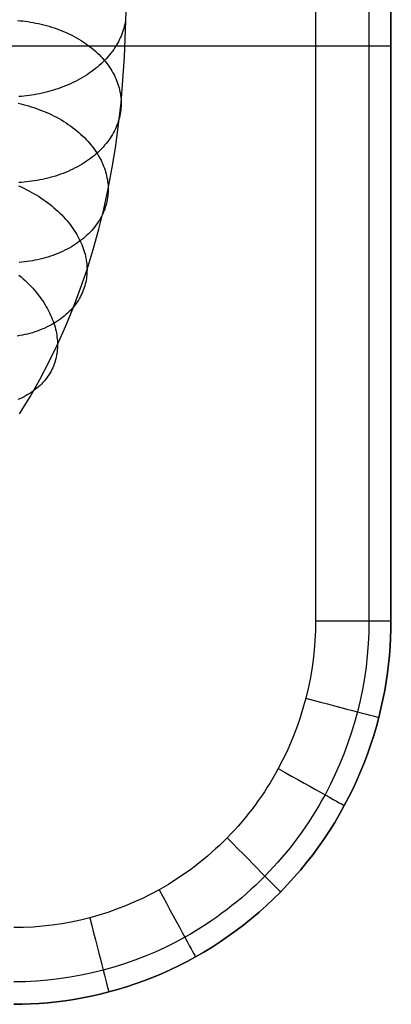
# Model space of a CAD drawing. Extents: x -10 to 451, y 0 to 260.
# Tile 40 of 61: x 400 to 450, y 0 to 134. Entities that reach past the tile are written whole.
import ezdxf

# ---------------------------------------------------------------- set-up
doc = ezdxf.new("R2010")
doc.units = 0
doc.layers.add('LIVELLO_04', color=200, linetype='CONTINUOUS')
doc.layers.add('PREDEFINITO', color=7, linetype='CONTINUOUS')

msp = doc.modelspace()

# ---------------------------------------------------------------- linework, layer by layer
at = {"layer": 'LIVELLO_04'}
for p, q in [((413.9, 128.45, 736.29), (414.09, 134.64, 730.1)), ((414.03, 133.65, 729.12), (414, 133.39, 728.86)), ((399.39, 133.43, 753.14), (399.74, 133.4, 753.12)), ((399.74, 133.4, 753.12), (400.09, 133.37, 753.1)), ((400.09, 133.37, 753.1), (400.44, 133.33, 753.07)), ((400.44, 133.33, 753.07), (400.8, 133.28, 753.03)), ((400.8, 133.28, 753.03), (401.16, 133.22, 752.99)), ((401.16, 133.22, 752.99), (401.51, 133.16, 752.94)), ((401.51, 133.16, 752.94), (401.87, 133.09, 752.88)), ((401.87, 133.09, 752.88), (402.23, 133.02, 752.82)), ((402.23, 133.02, 752.82), (402.59, 132.93, 752.75)), ((402.59, 132.93, 752.75), (402.95, 132.85, 752.67)), ((402.95, 132.85, 752.67), (403.3, 132.75, 752.59)), ((403.3, 132.75, 752.59), (403.66, 132.65, 752.5)), ((403.66, 132.65, 752.5), (404.01, 132.54, 752.4)), ((404.01, 132.54, 752.4), (404.36, 132.43, 752.3)), ((404.36, 132.43, 752.3), (404.71, 132.3, 752.19)), ((404.71, 132.3, 752.19), (405.06, 132.17, 752.07)), ((413.78, 132.36, 727.85), (413.7, 132.1, 727.6)), ((413.85, 132.62, 728.11), (413.78, 132.36, 727.85)), ((413.91, 132.88, 728.36), (413.85, 132.62, 728.11)), ((413.96, 133.14, 728.61), (413.91, 132.88, 728.36)), ((414, 133.39, 728.86), (413.96, 133.14, 728.61)), ((405.06, 132.17, 752.07), (405.4, 132.04, 751.95)), ((405.4, 132.04, 751.95), (405.74, 131.9, 751.82)), ((405.74, 131.9, 751.82), (406.08, 131.75, 751.68)), ((406.08, 131.75, 751.68), (406.41, 131.59, 751.54)), ((406.41, 131.59, 751.54), (406.74, 131.43, 751.39)), ((406.74, 131.43, 751.39), (407.06, 131.26, 751.23)), ((407.06, 131.26, 751.23), (407.38, 131.09, 751.06)), ((407.38, 131.09, 751.06), (407.69, 130.91, 750.89)), ((407.69, 130.91, 750.89), (408, 130.72, 750.72)), ((413.3, 131.06, 726.58), (413.18, 130.8, 726.33)), ((413.42, 131.32, 726.83), (413.3, 131.06, 726.58)), ((413.52, 131.58, 727.09), (413.42, 131.32, 726.83)), ((413.62, 131.84, 727.34), (413.52, 131.58, 727.09)), ((413.7, 132.1, 727.6), (413.62, 131.84, 727.34)), ((408, 130.72, 750.72), (408.3, 130.53, 750.54)), ((408.3, 130.53, 750.54), (408.59, 130.33, 750.35)), ((408.59, 130.33, 750.35), (408.87, 130.13, 750.16)), ((408.87, 130.13, 750.16), (409.15, 129.92, 749.96)), ((409.15, 129.92, 749.96), (409.42, 129.71, 749.75)), ((409.42, 129.71, 749.75), (409.69, 129.49, 749.55)), ((412.59, 129.77, 725.33), (412.42, 129.51, 725.09)), ((412.75, 130.03, 725.58), (412.59, 129.77, 725.33)), ((412.9, 130.28, 725.83), (412.75, 130.03, 725.58)), ((413.05, 130.54, 726.08), (412.9, 130.28, 725.83)), ((413.18, 130.8, 726.33), (413.05, 130.54, 726.08)), ((409.69, 129.49, 749.55), (409.94, 129.27, 749.33)), ((409.94, 129.27, 749.33), (410.19, 129.04, 749.11)), ((410.19, 129.04, 749.11), (410.43, 128.81, 748.89)), ((410.43, 128.81, 748.89), (410.66, 128.57, 748.67)), ((410.66, 128.57, 748.67), (410.88, 128.34, 748.44)), ((410.88, 128.34, 748.44), (411.09, 128.1, 748.2)), ((411.42, 128.27, 723.91), (411.2, 128.04, 723.69)), ((411.64, 128.52, 724.14), (411.42, 128.27, 723.91)), ((411.85, 128.76, 724.37), (411.64, 128.52, 724.14)), ((412.05, 129.01, 724.61), (411.85, 128.76, 724.37)), ((412.24, 129.26, 724.85), (412.05, 129.01, 724.61)), ((412.42, 129.51, 725.09), (412.24, 129.26, 724.85)), ((413.43, 122.27, 742.46), (413.9, 128.45, 736.29)), ((409.94, 126.9, 722.63), (409.66, 126.68, 722.43)), ((410.21, 127.12, 722.83), (409.94, 126.9, 722.63)), ((410.47, 127.34, 723.04), (410.21, 127.12, 722.83)), ((410.72, 127.57, 723.25), (410.47, 127.34, 723.04)), ((410.96, 127.8, 723.46), (410.72, 127.57, 723.25)), ((411.2, 128.04, 723.69), (410.96, 127.8, 723.46)), ((411.09, 128.1, 748.2), (411.3, 127.85, 747.97)), ((411.3, 127.85, 747.97), (411.49, 127.61, 747.73)), ((411.49, 127.61, 747.73), (411.67, 127.36, 747.48)), ((411.67, 127.36, 747.48), (411.85, 127.11, 747.24)), ((411.85, 127.11, 747.24), (412.01, 126.85, 746.99)), ((408.18, 125.69, 721.53), (407.87, 125.51, 721.37)), ((408.49, 125.88, 721.7), (408.18, 125.69, 721.53)), ((408.8, 126.07, 721.87), (408.49, 125.88, 721.7)), ((409.09, 126.27, 722.05), (408.8, 126.07, 721.87)), ((409.38, 126.48, 722.24), (409.09, 126.27, 722.05)), ((409.66, 126.68, 722.43), (409.38, 126.48, 722.24)), ((412.01, 126.85, 746.99), (412.17, 126.6, 746.74)), ((412.17, 126.6, 746.74), (412.32, 126.34, 746.49)), ((412.32, 126.34, 746.49), (412.46, 126.09, 746.24)), ((412.46, 126.09, 746.24), (412.58, 125.83, 745.99)), ((412.58, 125.83, 745.99), (412.7, 125.57, 745.73)), ((412.7, 125.57, 745.73), (412.81, 125.31, 745.48)), ((405.19, 124.29, 720.31), (404.84, 124.17, 720.21)), ((405.54, 124.42, 720.42), (405.19, 124.29, 720.31)), ((405.88, 124.56, 720.53), (405.54, 124.42, 720.42)), ((406.23, 124.7, 720.65), (405.88, 124.56, 720.53)), ((406.56, 124.85, 720.78), (406.23, 124.7, 720.65)), ((406.9, 125, 720.92), (406.56, 124.85, 720.78)), ((407.23, 125.17, 721.06), (406.9, 125, 720.92)), ((407.55, 125.34, 721.21), (407.23, 125.17, 721.06)), ((407.87, 125.51, 721.37), (407.55, 125.34, 721.21)), ((412.81, 125.31, 745.48), (412.91, 125.05, 745.22)), ((412.91, 125.05, 745.22), (413, 124.79, 744.97)), ((413, 124.79, 744.97), (413.08, 124.54, 744.71)), ((413.08, 124.54, 744.71), (413.15, 124.28, 744.46)), ((413.15, 124.28, 744.46), (413.22, 124.02, 744.21)), ((399.89, 123.14, 719.48), (399.54, 123.11, 719.48)), ((400.23, 123.17, 719.49), (399.89, 123.14, 719.48)), ((400.58, 123.21, 719.51), (400.23, 123.17, 719.49)), ((400.94, 123.25, 719.53), (400.58, 123.21, 719.51)), ((401.29, 123.3, 719.56), (400.94, 123.25, 719.53)), ((401.64, 123.36, 719.6), (401.29, 123.3, 719.56)), ((402, 123.42, 719.64), (401.64, 123.36, 719.6)), ((402.36, 123.49, 719.68), (402, 123.42, 719.64)), ((402.71, 123.57, 719.74), (402.36, 123.49, 719.68)), ((403.07, 123.65, 719.8), (402.71, 123.57, 719.74)), ((403.43, 123.74, 719.87), (403.07, 123.65, 719.8)), ((403.78, 123.84, 719.94), (403.43, 123.74, 719.87)), ((404.14, 123.94, 720.02), (403.78, 123.84, 719.94)), ((404.49, 124.05, 720.11), (404.14, 123.94, 720.02)), ((404.84, 124.17, 720.21), (404.49, 124.05, 720.11)), ((413.22, 124.02, 744.21), (413.27, 123.77, 743.95)), ((413.27, 123.77, 743.95), (413.32, 123.51, 743.7)), ((413.32, 123.51, 743.7), (413.36, 123.26, 743.45)), ((413.36, 123.26, 743.45), (413.39, 123.01, 743.2)), ((413.39, 123.01, 743.2), (413.41, 122.76, 742.95)), ((399.45, 122.21, 763.98), (399.81, 122.13, 763.95)), ((399.81, 122.13, 763.95), (400.16, 122.04, 763.91)), ((400.16, 122.04, 763.91), (400.52, 121.95, 763.87)), ((400.52, 121.95, 763.87), (400.88, 121.85, 763.82)), ((400.88, 121.85, 763.82), (401.23, 121.74, 763.76)), ((401.23, 121.74, 763.76), (401.59, 121.63, 763.7)), ((401.59, 121.63, 763.7), (401.94, 121.51, 763.63)), ((412.7, 116.43, 748.29), (413.43, 122.27, 742.46)), ((413.4, 121.53, 741.72), (413.37, 121.28, 741.47)), ((413.42, 121.78, 741.97), (413.4, 121.53, 741.72)), ((413.41, 122.76, 742.95), (413.42, 122.51, 742.7)), ((413.42, 122.51, 742.7), (413.43, 122.27, 742.46)), ((413.43, 122.02, 742.22), (413.42, 121.78, 741.97)), ((413.43, 122.27, 742.46), (413.43, 122.02, 742.22)), ((401.94, 121.51, 763.63), (402.29, 121.38, 763.55)), ((402.29, 121.38, 763.55), (402.64, 121.24, 763.46)), ((402.64, 121.24, 763.46), (402.99, 121.1, 763.37)), ((402.99, 121.1, 763.37), (403.34, 120.96, 763.27)), ((403.34, 120.96, 763.27), (403.68, 120.8, 763.17)), ((403.68, 120.8, 763.17), (404.02, 120.64, 763.05)), ((404.02, 120.64, 763.05), (404.35, 120.47, 762.93)), ((404.35, 120.47, 762.93), (404.68, 120.3, 762.81)), ((404.68, 120.3, 762.81), (405.01, 120.12, 762.67)), ((413.19, 120.26, 740.45), (413.12, 120.01, 740.19)), ((413.25, 120.52, 740.71), (413.19, 120.26, 740.45)), ((413.3, 120.77, 740.96), (413.25, 120.52, 740.71)), ((413.34, 121.03, 741.22), (413.3, 120.77, 740.96)), ((413.37, 121.28, 741.47), (413.34, 121.03, 741.22)), ((405.01, 120.12, 762.67), (405.33, 119.94, 762.53)), ((405.33, 119.94, 762.53), (405.65, 119.74, 762.39)), ((405.65, 119.74, 762.39), (405.96, 119.55, 762.23)), ((405.96, 119.55, 762.23), (406.26, 119.34, 762.08)), ((406.26, 119.34, 762.08), (406.56, 119.14, 761.91)), ((406.56, 119.14, 761.91), (406.85, 118.92, 761.74)), ((406.85, 118.92, 761.74), (407.14, 118.71, 761.56)), ((412.75, 118.98, 739.16), (412.64, 118.73, 738.9)), ((412.86, 119.24, 739.42), (412.75, 118.98, 739.16)), ((412.96, 119.5, 739.68), (412.86, 119.24, 739.42)), ((413.04, 119.75, 739.93), (412.96, 119.5, 739.68)), ((413.12, 120.01, 740.19), (413.04, 119.75, 739.93)), ((407.14, 118.71, 761.56), (407.41, 118.48, 761.38)), ((407.41, 118.48, 761.38), (407.68, 118.26, 761.19)), ((407.68, 118.26, 761.19), (407.94, 118.02, 760.99)), ((407.94, 118.02, 760.99), (408.2, 117.79, 760.79)), ((408.2, 117.79, 760.79), (408.44, 117.55, 760.59)), ((408.44, 117.55, 760.59), (408.68, 117.31, 760.38)), ((412.09, 117.72, 737.87), (411.93, 117.47, 737.62)), ((412.24, 117.97, 738.13), (412.09, 117.72, 737.87)), ((412.38, 118.22, 738.38), (412.24, 117.97, 738.13)), ((412.52, 118.47, 738.64), (412.38, 118.22, 738.38)), ((412.64, 118.73, 738.9), (412.52, 118.47, 738.64)), ((408.68, 117.31, 760.38), (408.91, 117.06, 760.16)), ((408.91, 117.06, 760.16), (409.13, 116.81, 759.95)), ((409.13, 116.81, 759.95), (409.34, 116.56, 759.72)), ((409.34, 116.56, 759.72), (409.55, 116.3, 759.5)), ((409.55, 116.3, 759.5), (409.74, 116.05, 759.27)), ((410.98, 116.26, 736.38), (410.76, 116.03, 736.14)), ((411.19, 116.5, 736.62), (410.98, 116.26, 736.38)), ((411.38, 116.74, 736.87), (411.19, 116.5, 736.62)), ((411.57, 116.98, 737.11), (411.38, 116.74, 736.87)), ((411.76, 117.22, 737.36), (411.57, 116.98, 737.11)), ((411.93, 117.47, 737.62), (411.76, 117.22, 737.36)), ((412.22, 113.51, 751.2), (412.7, 116.43, 748.29)), ((409.54, 114.93, 735), (409.28, 114.72, 734.79)), ((409.8, 115.14, 735.22), (409.54, 114.93, 735)), ((409.74, 116.05, 759.27), (409.92, 115.79, 759.04)), ((410.05, 115.36, 735.44), (409.8, 115.14, 735.22)), ((409.92, 115.79, 759.04), (410.1, 115.53, 758.8)), ((410.3, 115.58, 735.67), (410.05, 115.36, 735.44)), ((410.1, 115.53, 758.8), (410.26, 115.27, 758.56)), ((410.26, 115.27, 758.56), (410.42, 115, 758.32)), ((410.53, 115.8, 735.9), (410.3, 115.58, 735.67)), ((410.42, 115, 758.32), (410.56, 114.74, 758.08)), ((410.76, 116.03, 736.14), (410.53, 115.8, 735.9)), ((407.52, 113.6, 733.6), (407.21, 113.44, 733.43)), ((407.83, 113.77, 733.79), (407.52, 113.6, 733.6)), ((408.13, 113.95, 733.98), (407.83, 113.77, 733.79)), ((408.43, 114.14, 734.17), (408.13, 113.95, 733.98)), ((408.72, 114.33, 734.37), (408.43, 114.14, 734.17)), ((409, 114.52, 734.58), (408.72, 114.33, 734.37)), ((409.28, 114.72, 734.79), (409, 114.52, 734.58)), ((410.56, 114.74, 758.08), (410.7, 114.47, 757.83)), ((410.7, 114.47, 757.83), (410.83, 114.21, 757.59)), ((410.83, 114.21, 757.59), (410.95, 113.95, 757.34)), ((410.95, 113.95, 757.34), (411.05, 113.68, 757.09)), ((411.05, 113.68, 757.09), (411.15, 113.42, 756.84)), ((411.67, 110.61, 754.1), (412.22, 113.51, 751.2)), ((404.17, 112.23, 732.12), (403.82, 112.13, 732.01)), ((404.52, 112.34, 732.24), (404.17, 112.23, 732.12)), ((404.87, 112.45, 732.37), (404.52, 112.34, 732.24)), ((405.22, 112.57, 732.5), (404.87, 112.45, 732.37)), ((405.56, 112.7, 732.64), (405.22, 112.57, 732.5)), ((405.9, 112.83, 732.78), (405.56, 112.7, 732.64)), ((406.23, 112.97, 732.93), (405.9, 112.83, 732.78)), ((406.56, 113.12, 733.09), (406.23, 112.97, 732.93)), ((406.89, 113.28, 733.26), (406.56, 113.12, 733.09)), ((407.21, 113.44, 733.43), (406.89, 113.28, 733.26)), ((411.15, 113.42, 756.84), (411.24, 113.15, 756.59)), ((411.24, 113.15, 756.59), (411.32, 112.89, 756.34)), ((411.32, 112.89, 756.34), (411.4, 112.63, 756.09)), ((411.4, 112.63, 756.09), (411.46, 112.37, 755.84)), ((411.46, 112.37, 755.84), (411.51, 112.11, 755.59)), ((399.53, 111, 773.9), (399.88, 110.85, 773.84)), ((399.91, 111.48, 731.23), (399.56, 111.46, 731.19)), ((399.88, 110.85, 773.84), (400.22, 110.69, 773.77)), ((400.27, 111.51, 731.27), (399.91, 111.48, 731.23)), ((400.62, 111.54, 731.31), (400.27, 111.51, 731.27)), ((400.97, 111.58, 731.36), (400.62, 111.54, 731.31)), ((401.33, 111.62, 731.42), (400.97, 111.58, 731.36)), ((401.69, 111.68, 731.49), (401.33, 111.62, 731.42)), ((402.04, 111.74, 731.56), (401.69, 111.68, 731.49)), ((402.4, 111.8, 731.63), (402.04, 111.74, 731.56)), ((402.76, 111.87, 731.72), (402.4, 111.8, 731.63)), ((403.11, 111.95, 731.81), (402.76, 111.87, 731.72)), ((403.47, 112.04, 731.91), (403.11, 111.95, 731.81)), ((403.82, 112.13, 732.01), (403.47, 112.04, 731.91)), ((411.51, 112.11, 755.59), (411.56, 111.86, 755.34)), ((411.56, 111.86, 755.34), (411.6, 111.6, 755.09)), ((411.6, 111.6, 755.09), (411.63, 111.35, 754.84)), ((411.63, 111.35, 754.84), (411.65, 111.1, 754.59)), ((411.65, 111.1, 754.59), (411.66, 110.85, 754.35)), ((411.66, 110.85, 754.35), (411.67, 110.61, 754.1)), ((400.22, 110.69, 773.77), (400.56, 110.52, 773.69)), ((400.56, 110.52, 773.69), (400.9, 110.35, 773.6)), ((400.9, 110.35, 773.6), (401.24, 110.16, 773.51)), ((401.24, 110.16, 773.51), (401.57, 109.98, 773.41)), ((401.57, 109.98, 773.41), (401.89, 109.78, 773.3)), ((401.89, 109.78, 773.3), (402.22, 109.59, 773.19)), ((402.22, 109.59, 773.19), (402.53, 109.38, 773.07)), ((411.07, 107.86, 756.85), (411.67, 110.61, 754.1)), ((411.61, 109.62, 753.11), (411.58, 109.37, 752.85)), ((411.64, 109.87, 753.36), (411.61, 109.62, 753.11)), ((411.66, 110.12, 753.61), (411.64, 109.87, 753.36)), ((411.67, 110.36, 753.86), (411.66, 110.12, 753.61)), ((411.67, 110.61, 754.1), (411.67, 110.36, 753.86)), ((402.53, 109.38, 773.07), (402.85, 109.17, 772.94)), ((402.85, 109.17, 772.94), (403.15, 108.96, 772.8)), ((403.15, 108.96, 772.8), (403.45, 108.73, 772.66)), ((403.45, 108.73, 772.66), (403.75, 108.51, 772.51)), ((403.75, 108.51, 772.51), (404.04, 108.28, 772.36)), ((404.04, 108.28, 772.36), (404.32, 108.04, 772.2)), ((411.36, 108.36, 751.82), (411.28, 108.11, 751.56)), ((411.43, 108.61, 752.08), (411.36, 108.36, 751.82)), ((411.49, 108.87, 752.34), (411.43, 108.61, 752.08)), ((411.54, 109.12, 752.6), (411.49, 108.87, 752.34)), ((411.58, 109.37, 752.85), (411.54, 109.12, 752.6)), ((404.32, 108.04, 772.2), (404.59, 107.8, 772.03)), ((404.59, 107.8, 772.03), (404.86, 107.56, 771.86)), ((404.86, 107.56, 771.86), (405.12, 107.31, 771.68)), ((405.12, 107.31, 771.68), (405.37, 107.06, 771.5)), ((405.37, 107.06, 771.5), (405.61, 106.81, 771.31)), ((410.39, 105.12, 759.58), (411.07, 107.86, 756.85)), ((410.76, 106.86, 750.23), (410.63, 106.62, 749.97)), ((410.88, 107.11, 750.5), (410.76, 106.86, 750.23)), ((411, 107.36, 750.76), (410.88, 107.11, 750.5)), ((411.1, 107.61, 751.03), (411, 107.36, 750.76)), ((411.2, 107.86, 751.29), (411.1, 107.61, 751.03)), ((411.28, 108.11, 751.56), (411.2, 107.86, 751.29)), ((405.61, 106.81, 771.31), (405.85, 106.55, 771.11)), ((405.85, 106.55, 771.11), (406.07, 106.29, 770.91)), ((406.07, 106.29, 770.91), (406.29, 106.03, 770.7)), ((406.29, 106.03, 770.7), (406.5, 105.76, 770.49)), ((406.5, 105.76, 770.49), (406.7, 105.5, 770.28)), ((406.7, 105.5, 770.28), (406.89, 105.23, 770.06)), ((410, 105.65, 748.92), (409.82, 105.42, 748.66)), ((410.17, 105.89, 749.18), (410, 105.65, 748.92)), ((410.33, 106.13, 749.44), (410.17, 105.89, 749.18)), ((410.49, 106.37, 749.7), (410.33, 106.13, 749.44)), ((410.63, 106.62, 749.97), (410.49, 106.37, 749.7)), ((406.89, 105.23, 770.06), (407.07, 104.96, 769.84)), ((407.07, 104.96, 769.84), (407.24, 104.69, 769.62)), ((407.24, 104.69, 769.62), (407.41, 104.42, 769.39)), ((407.41, 104.42, 769.39), (407.56, 104.15, 769.16)), ((408.79, 104.3, 747.39), (408.55, 104.08, 747.15)), ((409.01, 104.51, 747.64), (408.79, 104.3, 747.39)), ((409.23, 104.73, 747.89), (409.01, 104.51, 747.64)), ((409.44, 104.96, 748.14), (409.23, 104.73, 747.89)), ((409.63, 105.18, 748.4), (409.44, 104.96, 748.14)), ((409.82, 105.42, 748.66), (409.63, 105.18, 748.4)), ((409.63, 102.39, 762.3), (410.39, 105.12, 759.58)), ((406.98, 102.92, 745.76), (406.69, 102.74, 745.55)), ((407.26, 103.1, 745.98), (406.98, 102.92, 745.76)), ((407.53, 103.29, 746.21), (407.26, 103.1, 745.98)), ((407.8, 103.48, 746.44), (407.53, 103.29, 746.21)), ((407.56, 104.15, 769.16), (407.7, 103.87, 768.92)), ((407.7, 103.87, 768.92), (407.84, 103.6, 768.69)), ((408.06, 103.67, 746.67), (407.8, 103.48, 746.44)), ((407.84, 103.6, 768.69), (407.97, 103.33, 768.45)), ((407.97, 103.33, 768.45), (408.08, 103.06, 768.21)), ((408.31, 103.88, 746.91), (408.06, 103.67, 746.67)), ((408.08, 103.06, 768.21), (408.19, 102.79, 767.96)), ((408.55, 104.08, 747.15), (408.31, 103.88, 746.91)), ((404.17, 101.57, 744.02), (403.83, 101.46, 743.86)), ((404.5, 101.7, 744.19), (404.17, 101.57, 744.02)), ((404.83, 101.83, 744.37), (404.5, 101.7, 744.19)), ((405.15, 101.96, 744.55), (404.83, 101.83, 744.37)), ((405.47, 102.11, 744.74), (405.15, 101.96, 744.55)), ((405.79, 102.26, 744.93), (405.47, 102.11, 744.74)), ((406.09, 102.41, 745.13), (405.79, 102.26, 744.93)), ((406.4, 102.57, 745.34), (406.09, 102.41, 745.13)), ((406.69, 102.74, 745.55), (406.4, 102.57, 745.34)), ((408.19, 102.79, 767.96), (408.29, 102.52, 767.72)), ((408.29, 102.52, 767.72), (408.38, 102.25, 767.47)), ((408.38, 102.25, 767.47), (408.46, 101.98, 767.23)), ((408.46, 101.98, 767.23), (408.53, 101.72, 766.98)), ((408.53, 101.72, 766.98), (408.59, 101.45, 766.73)), ((408.8, 99.67, 765.01), (409.63, 102.39, 762.3)), ((399.98, 100.64, 742.5), (399.62, 100.61, 742.42)), ((400.34, 100.68, 742.59), (399.98, 100.64, 742.5)), ((400.69, 100.73, 742.69), (400.34, 100.68, 742.59)), ((401.05, 100.78, 742.79), (400.69, 100.73, 742.69)), ((401.4, 100.84, 742.9), (401.05, 100.78, 742.79)), ((401.75, 100.91, 743.02), (401.4, 100.84, 742.9)), ((402.11, 100.98, 743.14), (401.75, 100.91, 743.02)), ((402.46, 101.07, 743.27), (402.11, 100.98, 743.14)), ((402.8, 101.15, 743.41), (402.46, 101.07, 743.27)), ((403.15, 101.25, 743.55), (402.8, 101.15, 743.41)), ((403.49, 101.35, 743.7), (403.15, 101.25, 743.55)), ((403.83, 101.46, 743.86), (403.49, 101.35, 743.7)), ((408.59, 101.45, 766.73), (408.64, 101.19, 766.49)), ((408.64, 101.19, 766.49), (408.69, 100.93, 766.24)), ((408.69, 100.93, 766.24), (408.73, 100.67, 765.99)), ((408.73, 100.67, 765.99), (408.76, 100.42, 765.75)), ((408.76, 100.42, 765.75), (408.78, 100.17, 765.5)), ((408.78, 100.17, 765.5), (408.79, 99.92, 765.26)), ((399.57, 98.91, 782.46), (399.86, 98.66, 782.33)), ((407.92, 97.11, 767.58), (408.8, 99.67, 765.01)), ((408.77, 98.94, 764.27), (408.74, 98.69, 764.01)), ((408.78, 99.18, 764.52), (408.77, 98.94, 764.27)), ((408.79, 99.43, 764.77), (408.78, 99.18, 764.52)), ((408.79, 99.92, 765.26), (408.8, 99.67, 765.01)), ((408.8, 99.67, 765.01), (408.79, 99.43, 764.77)), ((399.86, 98.66, 782.33), (400.14, 98.41, 782.2)), ((400.14, 98.41, 782.2), (400.42, 98.16, 782.06)), ((400.42, 98.16, 782.06), (400.68, 97.9, 781.91)), ((400.68, 97.9, 781.91), (400.94, 97.64, 781.75)), ((400.94, 97.64, 781.75), (401.2, 97.38, 781.59)), ((408.56, 97.7, 762.97), (408.49, 97.45, 762.71)), ((408.62, 97.95, 763.24), (408.56, 97.7, 762.97)), ((408.67, 98.19, 763.5), (408.62, 97.95, 763.24)), ((408.71, 98.44, 763.76), (408.67, 98.19, 763.5)), ((408.74, 98.69, 764.01), (408.71, 98.44, 763.76)), ((401.2, 97.38, 781.59), (401.44, 97.11, 781.42)), ((401.44, 97.11, 781.42), (401.68, 96.84, 781.25)), ((401.68, 96.84, 781.25), (401.91, 96.57, 781.07)), ((401.91, 96.57, 781.07), (402.13, 96.29, 780.88)), ((402.13, 96.29, 780.88), (402.35, 96.01, 780.69)), ((406.96, 94.55, 770.12), (407.92, 97.11, 767.58)), ((408.02, 96.23, 761.36), (407.9, 95.99, 761.09)), ((408.13, 96.47, 761.63), (408.02, 96.23, 761.36)), ((408.24, 96.71, 761.9), (408.13, 96.47, 761.63)), ((408.33, 96.96, 762.17), (408.24, 96.71, 761.9)), ((408.42, 97.2, 762.44), (408.33, 96.96, 762.17)), ((408.49, 97.45, 762.71), (408.42, 97.2, 762.44)), ((402.35, 96.01, 780.69), (402.55, 95.74, 780.5)), ((402.55, 95.74, 780.5), (402.75, 95.46, 780.3)), ((402.75, 95.46, 780.3), (402.93, 95.17, 780.09)), ((402.93, 95.17, 780.09), (403.11, 94.89, 779.88)), ((403.11, 94.89, 779.88), (403.28, 94.61, 779.67)), ((407.15, 94.82, 759.73), (406.97, 94.6, 759.45)), ((407.32, 95.05, 760), (407.15, 94.82, 759.73)), ((407.48, 95.28, 760.27), (407.32, 95.05, 760)), ((407.63, 95.51, 760.54), (407.48, 95.28, 760.27)), ((407.77, 95.75, 760.81), (407.63, 95.51, 760.54)), ((407.9, 95.99, 761.09), (407.77, 95.75, 760.81)), ((403.28, 94.61, 779.67), (403.44, 94.33, 779.45)), ((403.44, 94.33, 779.45), (403.59, 94.05, 779.23)), ((403.59, 94.05, 779.23), (403.73, 93.76, 779)), ((403.73, 93.76, 779), (403.86, 93.48, 778.78)), ((403.86, 93.48, 778.78), (403.99, 93.2, 778.55)), ((405.95, 93.54, 758.13), (405.72, 93.34, 757.87)), ((405.92, 92.01, 772.65), (406.96, 94.55, 770.12)), ((406.17, 93.74, 758.39), (405.95, 93.54, 758.13)), ((406.38, 93.95, 758.65), (406.17, 93.74, 758.39)), ((406.59, 94.16, 758.92), (406.38, 93.95, 758.65)), ((406.79, 94.38, 759.19), (406.59, 94.16, 758.92)), ((406.97, 94.6, 759.45), (406.79, 94.38, 759.19)), ((404.16, 92.27, 756.39), (403.88, 92.11, 756.16)), ((403.99, 93.2, 778.55), (404.1, 92.92, 778.31)), ((404.1, 92.92, 778.31), (404.21, 92.65, 778.08)), ((404.44, 92.43, 756.63), (404.16, 92.27, 756.39)), ((404.21, 92.65, 778.08), (404.3, 92.37, 777.84)), ((404.3, 92.37, 777.84), (404.39, 92.09, 777.6)), ((404.71, 92.6, 756.87), (404.44, 92.43, 756.63)), ((404.97, 92.78, 757.11), (404.71, 92.6, 756.87)), ((405.23, 92.96, 757.36), (404.97, 92.78, 757.11)), ((405.48, 93.15, 757.61), (405.23, 92.96, 757.36)), ((405.72, 93.34, 757.87), (405.48, 93.15, 757.61)), ((400.38, 90.83, 753.95), (400.04, 90.75, 753.79)), ((400.72, 90.91, 754.12), (400.38, 90.83, 753.95)), ((401.05, 91, 754.3), (400.72, 90.91, 754.12)), ((401.39, 91.09, 754.48), (401.05, 91, 754.3)), ((401.72, 91.2, 754.67), (401.39, 91.09, 754.48)), ((402.04, 91.31, 754.87), (401.72, 91.2, 754.67)), ((402.36, 91.42, 755.07), (402.04, 91.31, 754.87)), ((402.67, 91.55, 755.28), (402.36, 91.42, 755.07)), ((402.98, 91.68, 755.49), (402.67, 91.55, 755.28)), ((403.29, 91.82, 755.71), (402.98, 91.68, 755.49)), ((403.59, 91.96, 755.93), (403.29, 91.82, 755.71)), ((403.88, 92.11, 756.16), (403.59, 91.96, 755.93)), ((404.39, 92.09, 777.6), (404.47, 91.82, 777.36)), ((404.47, 91.82, 777.36), (404.54, 91.55, 777.12)), ((404.54, 91.55, 777.12), (404.6, 91.28, 776.88)), ((404.6, 91.28, 776.88), (404.65, 91.02, 776.63)), ((404.65, 91.02, 776.63), (404.69, 90.76, 776.39)), ((404.8, 89.49, 775.17), (405.92, 92.01, 772.65)), ((399.69, 90.69, 753.63), (399.35, 90.63, 753.48)), ((400.04, 90.75, 753.79), (399.69, 90.69, 753.63)), ((403.64, 87.11, 777.55), (404.8, 89.49, 775.17)), ((404.69, 90.76, 776.39), (404.73, 90.5, 776.14)), ((404.73, 90.5, 776.14), (404.76, 90.24, 775.9)), ((404.76, 90.24, 775.9), (404.78, 89.99, 775.65)), ((404.78, 89.99, 775.65), (404.79, 89.74, 775.41)), ((404.79, 89.74, 775.41), (404.8, 89.49, 775.17)), ((404.8, 89.49, 775.17), (404.8, 89.25, 774.92)), ((404.71, 88.27, 773.91), (404.67, 88.02, 773.64)), ((404.75, 88.51, 774.16), (404.71, 88.27, 773.91)), ((404.77, 88.76, 774.42), (404.75, 88.51, 774.16)), ((404.79, 89.01, 774.67), (404.77, 88.76, 774.42)), ((404.8, 89.25, 774.92), (404.79, 89.01, 774.67)), ((402.4, 84.74, 779.9), (403.64, 87.11, 777.55)), ((404.34, 86.81, 772.3), (404.25, 86.57, 772.02)), ((404.43, 87.05, 772.57), (404.34, 86.81, 772.3)), ((404.5, 87.29, 772.84), (404.43, 87.05, 772.57)), ((404.57, 87.53, 773.11), (404.5, 87.29, 772.84)), ((404.62, 87.78, 773.38), (404.57, 87.53, 773.11)), ((404.67, 88.02, 773.64), (404.62, 87.78, 773.38)), ((403.79, 85.64, 770.9), (403.66, 85.41, 770.62)), ((403.92, 85.87, 771.18), (403.79, 85.64, 770.9)), ((404.04, 86.1, 771.46), (403.92, 85.87, 771.18)), ((404.15, 86.33, 771.74), (404.04, 86.1, 771.46)), ((404.25, 86.57, 772.02), (404.15, 86.33, 771.74)), ((401.08, 82.4, 782.24), (402.4, 84.74, 779.9)), ((402.83, 84.33, 769.2), (402.64, 84.13, 768.92)), ((403.02, 84.54, 769.49), (402.83, 84.33, 769.2)), ((403.19, 84.75, 769.77), (403.02, 84.54, 769.49)), ((403.35, 84.97, 770.05), (403.19, 84.75, 769.77)), ((403.51, 85.19, 770.33), (403.35, 84.97, 770.05)), ((403.66, 85.41, 770.62), (403.51, 85.19, 770.33)), ((401.06, 82.86, 767.01), (400.8, 82.7, 766.75)), ((401.31, 83.02, 767.27), (401.06, 82.86, 767.01)), ((401.55, 83.19, 767.54), (401.31, 83.02, 767.27)), ((401.79, 83.37, 767.82), (401.55, 83.19, 767.54)), ((402.01, 83.55, 768.09), (401.79, 83.37, 767.82)), ((402.23, 83.74, 768.37), (402.01, 83.55, 768.09)), ((402.44, 83.93, 768.64), (402.23, 83.74, 768.37)), ((402.64, 84.13, 768.92), (402.44, 83.93, 768.64)), ((399.7, 82.13, 765.73), (399.41, 82.01, 765.49)), ((399.66, 80.09, 784.54), (401.08, 82.4, 782.24)), ((399.99, 82.26, 765.98), (399.7, 82.13, 765.73)), ((400.26, 82.4, 766.23), (399.99, 82.26, 765.98)), ((400.54, 82.55, 766.49), (400.26, 82.4, 766.23)), ((400.8, 82.7, 766.75), (400.54, 82.55, 766.49))]:
    msp.add_line(p, q, dxfattribs=at)
at = {"layer": 'PREDEFINITO'}
for p, q in [((439.78, 208, 20.78), (439.78, 52, 20.78)), ((447.01, 208, 17.74), (447.01, 52, 17.74)), ((450, 52), (450, 208)), ((450, 208, 10.39), (450, 52, 10.39)), ((-10, 130), (450, 130)), ((0.22, 130, 20.78), (439.78, 130, 20.78)), ((439.78, 52, 20.78), (439.76, 50.68, 20.78)), ((447.01, 52, 17.74), (446.98, 50.44, 17.74)), ((449.95, 49.68), (449.99, 50.85)), ((449.99, 50.85, 10.39), (449.95, 49.68, 10.39)), ((449.99, 50.85), (450, 52)), ((450, 52, 10.39), (449.99, 50.85, 10.39)), ((450, 52, 10.39), (450, 52)), ((439.76, 50.68, 20.78), (439.7, 49.35, 20.78)), ((446.98, 50.44, 17.74), (446.91, 48.89, 17.74)), ((449.88, 48.51), (449.95, 49.68)), ((449.95, 49.68, 10.39), (449.88, 48.51, 10.39)), ((439.7, 49.35, 20.78), (439.59, 48.03, 20.78)), ((446.91, 48.89, 17.74), (446.79, 47.33, 17.74)), ((449.79, 47.33), (449.88, 48.51)), ((449.88, 48.51, 10.39), (449.79, 47.33, 10.39)), ((439.59, 48.03, 20.78), (439.45, 46.72, 20.78)), ((446.79, 47.33, 17.74), (446.62, 45.79, 17.74)), ((449.67, 46.14), (449.79, 47.33)), ((449.79, 47.33, 10.39), (449.67, 46.14, 10.39)), ((439.26, 45.41, 20.78), (439.03, 44.11, 20.78)), ((439.45, 46.72, 20.78), (439.26, 45.41, 20.78)), ((446.62, 45.79, 17.74), (446.4, 44.24, 17.74)), ((449.53, 44.94), (449.67, 46.14)), ((449.67, 46.14, 10.39), (449.53, 44.94, 10.39)), ((439.03, 44.11, 20.78), (438.77, 42.81, 20.78)), ((446.4, 44.24, 17.74), (446.13, 42.71, 17.74)), ((449.35, 43.74), (449.53, 44.94)), ((449.53, 44.94, 10.39), (449.35, 43.74, 10.39)), ((438.77, 42.81, 20.78), (438.46, 41.52, 20.78)), ((449.15, 42.54), (449.35, 43.74)), ((449.35, 43.74, 10.39), (449.15, 42.54, 10.39)), ((438.46, 41.52, 20.78), (438.12, 40.28, 20.78)), ((446.13, 42.71, 17.74), (445.82, 41.19, 17.74)), ((448.91, 41.33), (449.15, 42.54)), ((449.15, 42.54, 10.39), (448.91, 41.33, 10.39)), ((438.12, 40.28, 20.78), (437.75, 39.05, 20.78)), ((445.82, 41.19, 17.74), (445.46, 39.67, 17.74)), ((448.35, 38.9), (448.65, 40.12)), ((448.65, 40.12, 10.39), (448.35, 38.9, 10.39)), ((448.65, 40.12), (448.91, 41.33)), ((448.91, 41.33, 10.39), (448.65, 40.12, 10.39)), ((437.75, 39.05, 20.78), (437.33, 37.83, 20.78)), ((445.46, 39.67, 17.74), (445.06, 38.21, 17.74)), ((448.03, 37.69), (448.35, 38.9)), ((448.35, 38.9, 10.39), (448.03, 37.69, 10.39)), ((437.33, 37.83, 20.78), (436.88, 36.63, 20.78)), ((445.06, 38.21, 17.74), (444.62, 36.76, 17.74)), ((447.67, 36.48), (448.03, 37.69)), ((448.03, 37.69, 10.39), (447.67, 36.48, 10.39)), ((436.88, 36.63, 20.78), (436.4, 35.44, 20.78)), ((444.62, 36.76, 17.74), (444.13, 35.33, 17.74)), ((447.28, 35.27), (447.67, 36.48)), ((447.67, 36.48, 10.39), (447.28, 35.27, 10.39)), ((436.4, 35.44, 20.78), (435.87, 34.26, 20.78)), ((444.13, 35.33, 17.74), (443.6, 33.91, 17.74)), ((446.86, 34.06), (447.28, 35.27)), ((447.28, 35.27, 10.39), (446.86, 34.06, 10.39)), ((435.87, 34.26, 20.78), (435.32, 33.1, 20.78)), ((443.6, 33.91, 17.74), (443.03, 32.51, 17.74)), ((446.41, 32.86), (446.86, 34.06)), ((446.86, 34.06, 10.39), (446.41, 32.86, 10.39)), ((435.32, 33.1, 20.78), (434.72, 31.96, 20.78)), ((443.03, 32.51, 17.74), (442.41, 31.12, 17.74)), ((445.93, 31.66), (446.41, 32.86)), ((446.41, 32.86, 10.39), (445.93, 31.66, 10.39)), ((434.37, 31.32, 20.78), (434, 30.69, 20.78)), ((434.72, 31.96, 20.78), (434.37, 31.32, 20.78)), ((442.41, 31.12, 17.74), (441.76, 29.76, 17.74)), ((445.41, 30.47), (445.93, 31.66)), ((445.93, 31.66, 10.39), (445.41, 30.47, 10.39)), ((433.24, 29.44, 20.78), (432.84, 28.82, 20.78)), ((433.63, 30.06, 20.78), (433.24, 29.44, 20.78)), ((434, 30.69, 20.78), (433.63, 30.06, 20.78)), ((441.76, 29.76, 17.74), (441.06, 28.42, 17.74)), ((444.87, 29.29), (445.41, 30.47)), ((445.41, 30.47, 10.39), (444.87, 29.29, 10.39)), ((432.44, 28.22, 20.78), (432.02, 27.62, 20.78)), ((432.84, 28.82, 20.78), (432.44, 28.22, 20.78)), ((441.06, 28.42, 17.74), (440.64, 27.67, 17.74)), ((443.68, 26.95), (444.29, 28.12)), ((444.29, 28.12, 10.39), (443.68, 26.95, 10.39)), ((444.29, 28.12), (444.87, 29.29)), ((444.87, 29.29, 10.39), (444.29, 28.12, 10.39)), ((431.59, 27.02, 20.78), (431.15, 26.44, 20.78)), ((432.02, 27.62, 20.78), (431.59, 27.02, 20.78)), ((440.21, 26.92, 17.74), (439.77, 26.18, 17.74)), ((440.64, 27.67, 17.74), (440.21, 26.92, 17.74)), ((443.04, 25.8), (443.68, 26.95)), ((443.68, 26.95, 10.39), (443.04, 25.8, 10.39)), ((430.7, 25.86, 20.78), (430.24, 25.3, 20.78)), ((431.15, 26.44, 20.78), (430.7, 25.86, 20.78)), ((439.31, 25.45, 17.74), (438.85, 24.73, 17.74)), ((439.77, 26.18, 17.74), (439.31, 25.45, 17.74)), ((442.37, 24.67), (443.04, 25.8)), ((443.04, 25.8, 10.39), (442.37, 24.67, 10.39)), ((429.29, 24.18, 20.78), (428.81, 23.64, 20.78)), ((429.77, 24.74, 20.78), (429.29, 24.18, 20.78)), ((430.24, 25.3, 20.78), (429.77, 24.74, 20.78)), ((438.85, 24.73, 17.74), (438.37, 24.01, 17.74)), ((441.67, 23.55), (442.37, 24.67)), ((442.37, 24.67, 10.39), (441.67, 23.55, 10.39)), ((428.31, 23.11, 20.78), (427.8, 22.58, 20.78)), ((428.81, 23.64, 20.78), (428.31, 23.11, 20.78)), ((437.87, 23.31, 17.74), (437.37, 22.61, 17.74)), ((438.37, 24.01, 17.74), (437.87, 23.31, 17.74)), ((440.94, 22.44), (441.67, 23.55)), ((441.67, 23.55, 10.39), (440.94, 22.44, 10.39)), ((426.76, 21.56, 20.78), (426.23, 21.07, 20.78)), ((427.29, 22.07, 20.78), (426.76, 21.56, 20.78)), ((427.8, 22.58, 20.78), (427.29, 22.07, 20.78)), ((436.85, 21.92, 17.74), (436.32, 21.24, 17.74)), ((437.37, 22.61, 17.74), (436.85, 21.92, 17.74)), ((440.18, 21.35), (440.94, 22.44)), ((440.94, 22.44, 10.39), (440.18, 21.35, 10.39)), ((425.14, 20.1, 20.78), (424.58, 19.64, 20.78)), ((425.69, 20.58, 20.78), (425.14, 20.1, 20.78)), ((426.23, 21.07, 20.78), (425.69, 20.58, 20.78)), ((435.78, 20.58, 17.74), (435.23, 19.92, 17.74)), ((436.32, 21.24, 17.74), (435.78, 20.58, 17.74)), ((438.57, 19.22), (439.39, 20.28)), ((439.39, 20.28, 10.39), (438.57, 19.22, 10.39)), ((439.39, 20.28), (440.18, 21.35)), ((440.18, 21.35, 10.39), (439.39, 20.28, 10.39)), ((423.44, 18.73, 20.78), (422.86, 18.3, 20.78)), ((424.01, 19.18, 20.78), (423.44, 18.73, 20.78)), ((424.58, 19.64, 20.78), (424.01, 19.18, 20.78)), ((434.67, 19.27, 17.74), (434.09, 18.63, 17.74)), ((435.23, 19.92, 17.74), (434.67, 19.27, 17.74)), ((437.72, 18.19), (438.57, 19.22)), ((438.57, 19.22, 10.39), (437.72, 18.19, 10.39)), ((421.67, 17.45, 20.78), (421.07, 17.05, 20.78)), ((422.27, 17.87, 20.78), (421.67, 17.45, 20.78)), ((422.86, 18.3, 20.78), (422.27, 17.87, 20.78)), ((432.91, 17.38, 17.74), (432.31, 16.78, 17.74)), ((433.51, 18, 17.74), (432.91, 17.38, 17.74)), ((434.09, 18.63, 17.74), (433.51, 18, 17.74)), ((436.85, 17.18), (437.72, 18.19)), ((437.72, 18.19, 10.39), (436.85, 17.18, 10.39)), ((419.84, 16.27, 20.78), (419.21, 15.9, 20.78)), ((420.45, 16.66, 20.78), (419.84, 16.27, 20.78)), ((421.07, 17.05, 20.78), (420.45, 16.66, 20.78)), ((431.69, 16.18, 17.74), (431.06, 15.6, 17.74)), ((432.31, 16.78, 17.74), (431.69, 16.18, 17.74)), ((435.03, 15.23), (435.95, 16.19)), ((435.95, 16.19, 10.39), (435.03, 15.23, 10.39)), ((435.95, 16.19), (436.85, 17.18)), ((436.85, 17.18, 10.39), (435.95, 16.19, 10.39)), ((417.46, 14.94, 20.78), (416.33, 14.37, 20.78)), ((418.58, 15.54, 20.78), (417.46, 14.94, 20.78)), ((419.21, 15.9, 20.78), (418.58, 15.54, 20.78)), ((430.42, 15.03, 17.74), (429.78, 14.46, 17.74)), ((431.06, 15.6, 17.74), (430.42, 15.03, 17.74)), ((434.08, 14.29), (435.03, 15.23)), ((435.03, 15.23, 10.39), (434.08, 14.29, 10.39)), ((415.17, 13.84, 20.78), (414, 13.35, 20.78)), ((416.33, 14.37, 20.78), (415.17, 13.84, 20.78)), ((428.45, 13.38, 17.74), (427.78, 12.85, 17.74)), ((429.12, 13.91, 17.74), (428.45, 13.38, 17.74)), ((429.78, 14.46, 17.74), (429.12, 13.91, 17.74)), ((432.12, 12.49), (433.11, 13.38)), ((433.11, 13.38, 10.39), (432.12, 12.49, 10.39)), ((433.11, 13.38), (434.08, 14.29)), ((434.08, 14.29, 10.39), (433.11, 13.38, 10.39)), ((410.41, 12.08, 20.78), (409.19, 11.74, 20.78)), ((411.62, 12.47, 20.78), (410.41, 12.08, 20.78)), ((412.82, 12.89, 20.78), (411.62, 12.47, 20.78)), ((414, 13.35, 20.78), (412.82, 12.89, 20.78)), ((427.09, 12.34, 17.74), (426.4, 11.84, 17.74)), ((427.78, 12.85, 17.74), (427.09, 12.34, 17.74)), ((431.1, 11.63), (432.12, 12.49)), ((432.12, 12.49, 10.39), (431.1, 11.63, 10.39)), ((404.08, 10.74, 20.78), (402.79, 10.59, 20.78)), ((405.37, 10.93, 20.78), (404.08, 10.74, 20.78)), ((406.65, 11.16, 20.78), (405.37, 10.93, 20.78)), ((407.92, 11.43, 20.78), (406.65, 11.16, 20.78)), ((409.19, 11.74, 20.78), (407.92, 11.43, 20.78)), ((424.99, 10.87, 17.74), (424.27, 10.41, 17.74)), ((425.7, 11.35, 17.74), (424.99, 10.87, 17.74)), ((426.4, 11.84, 17.74), (425.7, 11.35, 17.74)), ((429.02, 9.99), (430.07, 10.8)), ((430.07, 10.8, 10.39), (429.02, 9.99, 10.39)), ((430.07, 10.8), (431.1, 11.63)), ((431.1, 11.63, 10.39), (430.07, 10.8, 10.39)), ((400.19, 10.42, 20.78), (398.89, 10.4, 20.78)), ((401.49, 10.48, 20.78), (400.19, 10.42, 20.78)), ((402.79, 10.59, 20.78), (401.49, 10.48, 20.78)), ((422.81, 9.52, 17.74), (422.06, 9.1, 17.74)), ((423.54, 9.96, 17.74), (422.81, 9.52, 17.74)), ((424.27, 10.41, 17.74), (423.54, 9.96, 17.74)), ((427.95, 9.22), (429.02, 9.99)), ((429.02, 9.99, 10.39), (427.95, 9.22, 10.39)), ((420.75, 8.39, 17.74), (419.41, 7.72, 17.74)), ((422.06, 9.1, 17.74), (420.75, 8.39, 17.74)), ((425.75, 7.76), (426.86, 8.48)), ((426.86, 8.48, 10.39), (425.75, 7.76, 10.39)), ((426.86, 8.48), (427.95, 9.22)), ((427.95, 9.22, 10.39), (426.86, 8.48, 10.39)), ((418.05, 7.09, 17.74), (416.67, 6.51, 17.74)), ((419.41, 7.72, 17.74), (418.05, 7.09, 17.74)), ((423.51, 6.43), (424.64, 7.08)), ((424.64, 7.08, 10.39), (423.51, 6.43, 10.39)), ((424.64, 7.08), (425.75, 7.76)), ((425.75, 7.76, 10.39), (424.64, 7.08, 10.39)), ((413.87, 5.48, 17.74), (412.44, 5.03, 17.74)), ((415.28, 5.97, 17.74), (413.87, 5.48, 17.74)), ((416.67, 6.51, 17.74), (415.28, 5.97, 17.74)), ((421.21, 5.22), (422.36, 5.81)), ((422.36, 5.81, 10.39), (421.21, 5.22, 10.39)), ((422.36, 5.81), (423.51, 6.43)), ((423.51, 6.43, 10.39), (422.36, 5.81, 10.39)), ((409.52, 4.26, 17.74), (408.02, 3.94, 17.74)), ((411.01, 4.62, 17.74), (409.52, 4.26, 17.74)), ((412.44, 5.03, 17.74), (411.01, 4.62, 17.74)), ((417.7, 3.65), (418.88, 4.14)), ((418.88, 4.14, 10.39), (417.7, 3.65, 10.39)), ((418.88, 4.14), (420.05, 4.67)), ((420.05, 4.67, 10.39), (418.88, 4.14, 10.39)), ((420.05, 4.67), (421.21, 5.22)), ((421.21, 5.22, 10.39), (420.05, 4.67, 10.39)), ((400.42, 3.07, 17.74), (398.89, 3.05, 17.74)), ((401.95, 3.15, 17.74), (400.42, 3.07, 17.74)), ((403.48, 3.27, 17.74), (401.95, 3.15, 17.74)), ((405, 3.44, 17.74), (403.48, 3.27, 17.74)), ((406.51, 3.66, 17.74), (405, 3.44, 17.74)), ((408.02, 3.94, 17.74), (406.51, 3.66, 17.74)), ((414.14, 2.37), (415.33, 2.77)), ((415.33, 2.77, 10.39), (414.14, 2.37, 10.39)), ((415.33, 2.77), (416.52, 3.19)), ((416.52, 3.19, 10.39), (415.33, 2.77, 10.39)), ((416.52, 3.19), (417.7, 3.65)), ((417.7, 3.65, 10.39), (416.52, 3.19, 10.39)), ((409.38, 1.11), (410.57, 1.38)), ((410.57, 1.38, 10.39), (409.38, 1.11, 10.39)), ((410.57, 1.38), (411.76, 1.68)), ((411.76, 1.68, 10.39), (410.57, 1.38, 10.39)), ((411.76, 1.68), (412.95, 2.01)), ((412.95, 2.01, 10.39), (411.76, 1.68, 10.39)), ((412.95, 2.01), (414.14, 2.37)), ((414.14, 2.37, 10.39), (412.95, 2.01, 10.39)), ((398.89, 0), (400.02, 0.01)), ((400.02, 0.01, 10.39), (398.89, 0, 10.39)), ((400.02, 0.01), (401.17, 0.05)), ((401.17, 0.05, 10.39), (400.02, 0.01, 10.39)), ((401.17, 0.05), (402.32, 0.12)), ((402.32, 0.12, 10.39), (401.17, 0.05, 10.39)), ((402.32, 0.12), (403.48, 0.21)), ((403.48, 0.21, 10.39), (402.32, 0.12, 10.39)), ((403.48, 0.21), (404.65, 0.33)), ((404.65, 0.33, 10.39), (403.48, 0.21, 10.39)), ((404.65, 0.33), (405.82, 0.48)), ((405.82, 0.48, 10.39), (404.65, 0.33, 10.39)), ((405.82, 0.48), (407, 0.66)), ((407, 0.66, 10.39), (405.82, 0.48, 10.39)), ((407, 0.66), (408.19, 0.87)), ((408.19, 0.87, 10.39), (407, 0.66, 10.39)), ((408.19, 0.87), (409.38, 1.11)), ((409.38, 1.11, 10.39), (408.19, 0.87, 10.39))]:
    msp.add_line(p, q, dxfattribs=at)
at = {"layer": 'PREDEFINITO', "extrusion": (6.95096e-16, 1, -6.83891e-16)}
msp.add_arc((-439.69, 10.47, 52), 10.31, 90.4693, 180.4618, dxfattribs=at)
at = {"layer": 'PREDEFINITO', "extrusion": (0.255923, 0.966697, 1.94387e-11)}
msp.add_arc((-413.15, 10.47, 152.35), 10.31, 90.4369, 180.4303, dxfattribs=at)
at = {"layer": 'PREDEFINITO', "extrusion": (0.488036, 0.872823, -1.23164e-10)}
msp.add_arc((-363.77, 10.45, 240.06), 10.33, 90.3513, 180.3471, dxfattribs=at)
at = {"layer": 'PREDEFINITO', "extrusion": (0.713176, 0.700985, 1.34905e-11)}
msp.add_arc((-283.74, 10.43, 320.93), 10.35, 90.217, 180.2153, dxfattribs=at)
at = {"layer": 'PREDEFINITO', "extrusion": (0.879834, 0.475281, 1.3154e-10)}
msp.add_arc((-185.25, 10.4, 375.67), 10.37, 90.0846, 180.0843, dxfattribs=at)
at = {"layer": 'PREDEFINITO', "extrusion": (0.968814, 0.24779, -2.19628e-11)}
msp.add_arc((-90.02, 10.39, 399.33), 10.39, 90.0024, 180.0024, dxfattribs=at)

doc.saveas('drawing.dxf')
